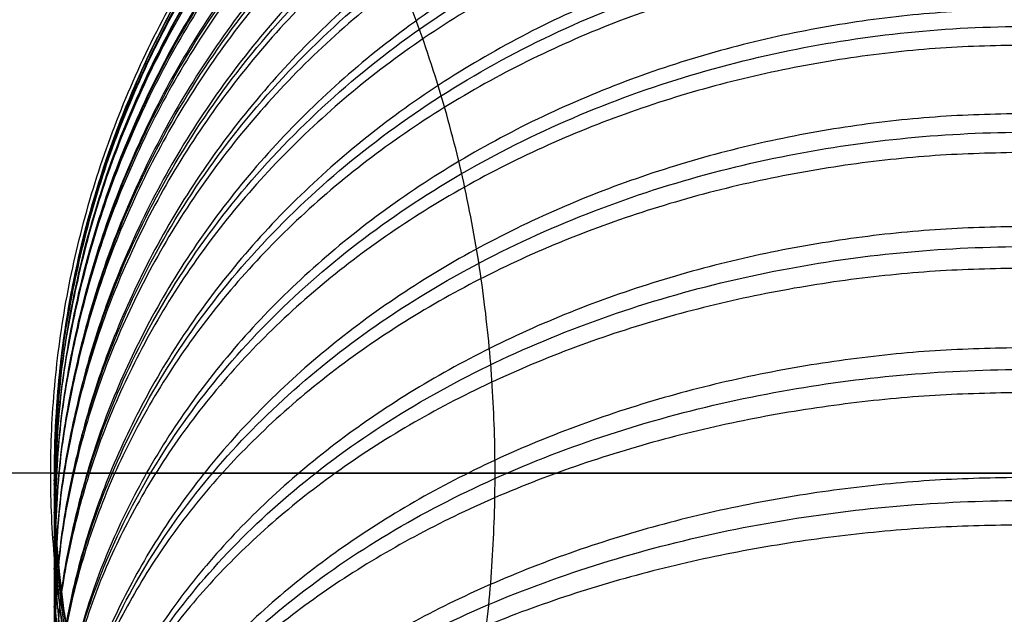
# Model space of a CAD drawing. Header units: millimetres. Extents: x -2489 to -2089, y -61 to 330.
# Tile 230 of 256: x -2100.92 to -2098.9, y 272.59 to 273.81. Entities that reach past the tile are written whole.
import ezdxf

# ---------------------------------------------------------------- set-up
doc = ezdxf.new("R2010")
doc.units = ezdxf.units.MM
doc.layers.get('0').update_dxf_attribs({"true_color": 0x000000})
doc.layers.add('Default', color=7, linetype='Continuous', true_color=0x000000)

msp = doc.modelspace()

# ---------------------------------------------------------------- linework, layer by layer
msp.add_rational_spline([(-2098.84716528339, 272.8830562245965, 236.9170086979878), (-2098.84716528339, 272.8830562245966, 245.4840198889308), (-2107.414176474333, 272.8830562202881, 245.4840198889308), (-2115.981187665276, 272.8830562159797, 245.4840198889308), (-2115.981187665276, 272.8830562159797, 236.9170086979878), (-2115.981182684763, 272.8830649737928, 122.9761590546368), (-2115.98117770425, 272.8830737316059, 9.035309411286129), (-2115.981177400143, 272.881750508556, 8.983237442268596), (-2115.981177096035, 272.8804272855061, 8.931165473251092), (-2115.981177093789, 272.8765107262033, 8.879769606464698), (-2115.981177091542, 272.8725941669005, 8.828373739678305), (-2115.981177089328, 272.8661567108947, 8.777721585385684), (-2115.981177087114, 272.8597192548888, 8.727069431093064), (-2115.981177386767, 272.8507995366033, 8.677223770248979), (-2115.981177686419, 272.8418798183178, 8.627378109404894), (-2115.981177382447, 272.8305599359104, 8.578404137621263), (-2115.981177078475, 272.8192400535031, 8.529430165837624), (-2115.981177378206, 272.8055779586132, 8.481385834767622), (-2115.981177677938, 272.7919158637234, 8.433341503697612), (-2115.981177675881, 272.7759839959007, 8.386296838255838), (-2115.981177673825, 272.760052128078, 8.339252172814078), (-2115.981177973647, 272.7419036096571, 8.293272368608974), (-2115.981178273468, 272.7237550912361, 8.247292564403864), (-2115.981177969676, 272.7034575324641, 8.202435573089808), (-2115.981177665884, 272.6831599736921, 8.15757858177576), (-2115.981177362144, 272.6607761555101, 8.11391925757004), (-2115.981177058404, 272.6383923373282, 8.07025993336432), (-2115.981177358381, 272.613989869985, 8.02784415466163), (-2115.981177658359, 272.5895874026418, 7.985428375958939), (-2115.981177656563, 272.5632338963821, 7.944333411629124), (-2115.981177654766, 272.5368803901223, 7.903238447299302), (-2115.981177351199, 272.5086241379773, 7.863527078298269), (-2115.981177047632, 272.4803678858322, 7.823815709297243), (-2115.981177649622, 272.4502909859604, 7.785545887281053), (-2115.981178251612, 272.4202140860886, 7.74727606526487), (-2115.981177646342, 272.3883648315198, 7.710522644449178), (-2115.981177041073, 272.3565155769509, 7.673769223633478), (-2115.981177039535, 272.3229664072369, 7.638582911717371), (-2115.981177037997, 272.289417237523, 7.603396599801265), (-2115.981177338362, 272.2542357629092, 7.569849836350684), (-2115.981177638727, 272.2190542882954, 7.536303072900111), (-2115.981177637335, 272.1822984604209, 7.504456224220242), (-2115.981177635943, 272.1455426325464, 7.472609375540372), (-2115.981177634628, 272.1072800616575, 7.442527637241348), (-2115.981177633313, 272.0690174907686, 7.412445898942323), (-2115.981177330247, 272.0292964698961, 7.384194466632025), (-2115.98117702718, 271.9895754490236, 7.355943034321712), (-2115.981177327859, 271.9484877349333, 7.329584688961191), (-2115.981177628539, 271.907400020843, 7.30322634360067), (-2115.98117732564, 271.8649890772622, 7.278823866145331), (-2115.981177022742, 271.8225781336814, 7.254421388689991), (-2115.981177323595, 271.7789115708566, 7.232037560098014), (-2115.981177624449, 271.7352450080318, 7.209653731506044), (-2115.981177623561, 271.6903904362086, 7.189358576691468), (-2115.981177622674, 271.6455358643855, 7.169063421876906), (-2115.981177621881, 271.5995560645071, 7.150917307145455), (-2115.981177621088, 271.5535762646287, 7.132771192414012), (-2115.981177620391, 271.5065291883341, 7.116834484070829), (-2115.981177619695, 271.4594821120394, 7.100897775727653), (-2115.981177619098, 271.4114450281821, 7.087238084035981), (-2115.9811776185, 271.3634079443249, 7.073578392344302), (-2115.981177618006, 271.3144339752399, 7.062260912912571), (-2115.981177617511, 271.2654600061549, 7.050943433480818), (-2115.981177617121, 271.215616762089, 7.042026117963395), (-2115.981177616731, 271.1657735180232, 7.033108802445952), (-2115.98117761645, 271.1151141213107, 7.026661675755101), (-2115.981177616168, 271.0644547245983, 7.020214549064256), (-2115.981177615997, 271.0130661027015, 7.016297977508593), (-2115.981177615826, 270.9616774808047, 7.012381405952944), (-2115.981177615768, 270.9096030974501, 7.011062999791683), (-2115.98117761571, 270.8575287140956, 7.009744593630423), (-2115.981182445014, 254.1466789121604, 7.009732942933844), (-2115.981187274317, 237.4358291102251, 7.009721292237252)], [1, 0.707106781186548, 1, 0.707106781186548, 1, 1, 1, 1, 1, 1, 1, 1, 1, 1, 1, 1, 1, 1, 1, 1, 1, 1, 1, 1, 1, 1, 1, 1, 1, 1, 1, 1, 1, 1, 1, 1, 1, 1, 1, 1, 1, 1, 1, 1, 1, 1, 1, 1, 1, 1, 1, 1, 1, 1, 1, 1, 1, 1, 1, 1, 1, 1, 1, 1, 1, 1, 1, 1, 1, 1, 1, 1, 1], degree=2, knots=[-53.8281188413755, -53.8281188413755, -53.8281188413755, -40.3710891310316, -40.3710891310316, -26.9140594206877, -26.9140594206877, -25.9149515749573, -25.9149515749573, -24.9149515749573, -24.9149515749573, -23.9149515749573, -23.9149515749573, -22.9149515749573, -22.9149515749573, -21.9149515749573, -21.9149515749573, -20.9149515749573, -20.9149515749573, -19.9149515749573, -19.9149515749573, -18.9149515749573, -18.9149515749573, -17.9149515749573, -17.9149515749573, -16.9149515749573, -16.9149515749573, -15.9149515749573, -15.9149515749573, -14.9149515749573, -14.9149515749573, -13.9149515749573, -13.9149515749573, -12.9149515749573, -12.9149515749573, -11.9149515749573, -11.9149515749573, -10.9149515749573, -10.9149515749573, -9.91495157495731, -9.91495157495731, -8.91495157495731, -8.91495157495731, -7.91495157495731, -7.91495157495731, -6.91495157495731, -6.91495157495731, -5.91495157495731, -5.91495157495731, -4.91495157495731, -4.91495157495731, -3.91495157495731, -3.91495157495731, -2.91495157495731, -2.91495157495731, -1.91495157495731, -1.91495157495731, -0.914951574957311, -0.914951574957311, 0.0850484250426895, 0.0850484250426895, 1.08504842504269, 1.08504842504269, 2.08504842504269, 2.08504842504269, 3.08504842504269, 3.08504842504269, 4.08504842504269, 4.08504842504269, 5.08504842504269, 5.08504842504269, 6.08504842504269, 6.08504842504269, 7.08504842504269, 7.08504842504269, 7.08504842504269])
at = {"layer": 'Default'}
for p, q in [((-2100.854855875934, 272.8830501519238, 237.2473380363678), (-2096.855809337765, 272.8830501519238, 237.3346695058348)), ((-2096.84716528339, 272.8830562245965, 236.9170086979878), (-2100.84716528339, 272.8830562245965, 236.9170086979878))]:
    msp.add_line(p, q, dxfattribs=at)
for points, weights, knots in [([(-2101.356376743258, 270.8830562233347, 242.974792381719), (-2099.942161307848, 270.8830562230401, 244.3890040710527), (-2099.942161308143, 272.8830562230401, 244.3890040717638), (-2099.942161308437, 274.8830562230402, 244.389004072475), (-2101.356376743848, 274.8830562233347, 242.9747923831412)], [1, 0.707106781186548, 1, 0.707106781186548, 1], [6.28318530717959, 6.28318530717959, 6.28318530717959, 9.42477796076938, 9.42477796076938, 12.5663706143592, 12.5663706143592, 12.5663706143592]), ([(-2099.448649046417, 274.883056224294, 240.0705083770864), (-2101.308230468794, 274.8830562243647, 239.3343123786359), (-2101.308230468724, 272.8830562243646, 239.3343123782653), (-2101.308230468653, 270.8830562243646, 239.3343123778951), (-2099.448649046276, 270.883056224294, 240.0705083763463)], [1, 0.7071067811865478, 1, 0.7071067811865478, 1], [0, 0, 0, 3.14159265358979, 3.14159265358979, 6.28318530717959, 6.28318530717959, 6.28318530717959]), ([(-2098.855332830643, 270.8830501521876, 237.2909712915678), (-2100.854856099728, 270.8830510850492, 237.2473055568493), (-2100.854855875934, 272.8830510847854, 237.2473380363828), (-2100.85485565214, 274.8830510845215, 237.2473705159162), (-2098.855332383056, 274.8830501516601, 237.2910362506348)], [1, 0.7071067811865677, 1, 0.7071067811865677, 1], [0, 0, 0, 3.999999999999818, 3.999999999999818, 7.999999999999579, 7.999999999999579, 7.999999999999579]), ([(-2098.847163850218, 274.8830595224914, 209.2522648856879), (-2100.847163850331, 274.883059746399, 209.2522647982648), (-2100.847164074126, 272.8830597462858, 209.2522645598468), (-2100.847164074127, 272.8830595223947, 209.2522645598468), (-2100.847164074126, 272.8830592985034, 209.2522645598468)], [1.000000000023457, 0.7071067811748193, 1, 0.9999999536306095, 0.9999999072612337], [6.283185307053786, 6.283185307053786, 6.283185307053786, 9.42477796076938, 9.42477796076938, 9.424778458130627, 9.424778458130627, 9.424778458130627]), ([(-2098.847163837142, 274.8745260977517, 208.9531244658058), (-2100.847163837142, 274.8745263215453, 208.9531243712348), (-2100.847164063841, 272.8755453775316, 209.0169615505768), (-2100.847164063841, 272.875545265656, 209.0169615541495), (-2100.847164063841, 272.8755451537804, 209.0169615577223)], [0.999999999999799, 0.7071067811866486, 1, 0.999999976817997, 0.9999999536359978], [6.283185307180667, 6.283185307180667, 6.283185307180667, 9.42477796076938, 9.42477796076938, 9.424778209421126, 9.424778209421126, 9.424778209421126]), ([(-2098.84716528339, 270.8830562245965, 236.9170086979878), (-2100.84716528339, 270.8830562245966, 236.9170086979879), (-2100.84716528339, 272.8830562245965, 236.9170086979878), (-2100.84716528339, 274.8830562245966, 236.9170086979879), (-2098.84716528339, 274.8830562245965, 236.9170086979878)], [1, 0.7071067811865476, 1, 0.7071067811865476, 1], [-6.28318530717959, -6.28318530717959, -6.28318530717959, -3.141592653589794, -3.141592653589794, 0, 0, 0]), ([(-2099.448649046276, 270.883056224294, 240.0705083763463), (-2097.589067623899, 270.8830562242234, 240.8067043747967), (-2097.589067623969, 272.8830562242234, 240.8067043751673), (-2097.58906762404, 274.8830562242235, 240.8067043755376), (-2099.448649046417, 274.883056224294, 240.0705083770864)], [1, 0.7071067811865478, 1, 0.7071067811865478, 1], [6.28318530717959, 6.28318530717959, 6.28318530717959, 9.42477796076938, 9.42477796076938, 12.5663706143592, 12.5663706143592, 12.5663706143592]), ([(-2098.84716383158, 274.8663959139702, 208.8258772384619), (-2100.84716383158, 274.8663961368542, 208.8258771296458), (-2100.84716406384, 272.8755453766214, 209.0169615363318), (-2100.84716406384, 272.8755452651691, 209.0169615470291), (-2100.84716406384, 272.8755451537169, 209.0169615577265)], [0.9999999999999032, 0.7071067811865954, 1, 0.9999999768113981, 0.9999999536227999], [6.283185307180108, 6.283185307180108, 6.283185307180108, 9.42477796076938, 9.42477796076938, 9.424778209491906, 9.424778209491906, 9.424778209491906]), ([(-2098.84716382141, 274.844065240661, 208.5932206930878), (-2100.847163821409, 274.844065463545, 208.5932205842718), (-2100.847164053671, 272.8532147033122, 208.7843049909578), (-2100.847164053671, 272.8532145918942, 208.7843050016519), (-2100.847164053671, 272.8532144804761, 208.7843050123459)], [0.9999999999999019, 0.7071067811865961, 1, 0.9999999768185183, 0.9999999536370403], [6.283185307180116, 6.283185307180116, 6.283185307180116, 9.42477796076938, 9.42477796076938, 9.424778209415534, 9.424778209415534, 9.424778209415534]), ([(-2098.847163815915, 274.827967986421, 208.4675266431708), (-2100.847163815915, 274.8279682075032, 208.4675265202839), (-2100.84716405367, 272.8532147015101, 208.7843049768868), (-2100.84716405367, 272.8532145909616, 208.7843049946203), (-2100.84716405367, 272.8532144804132, 208.7843050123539)], [0.9999999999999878, 0.7071067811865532, 1, 0.9999999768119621, 0.9999999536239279], [6.283185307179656, 6.283185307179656, 6.283185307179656, 9.42477796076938, 9.42477796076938, 9.424778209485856, 9.424778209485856, 9.424778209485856]), ([(-2098.847163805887, 274.7911687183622, 208.2381250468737), (-2100.847163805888, 274.7911689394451, 208.2381249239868), (-2100.847164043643, 272.8164154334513, 208.5549033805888), (-2100.847164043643, 272.8164153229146, 208.5549033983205), (-2100.847164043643, 272.8164152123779, 208.5549034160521)], [1.000000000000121, 0.7071067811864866, 1, 0.9999999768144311, 0.9999999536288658], [6.283185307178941, 6.283185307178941, 6.283185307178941, 9.42477796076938, 9.42477796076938, 9.424778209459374, 9.424778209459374, 9.424778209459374]), ([(-2098.847163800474, 274.767275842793, 208.1142871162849), (-2100.847163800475, 274.7672760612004, 208.1142869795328), (-2100.847164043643, 272.816415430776, 208.5549033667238), (-2100.847164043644, 272.816415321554, 208.5549033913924), (-2100.847164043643, 272.8164152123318, 208.554903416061)], [1.000000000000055, 0.7071067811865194, 1, 0.9999999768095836, 0.9999999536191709], [6.283185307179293, 6.283185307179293, 6.283185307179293, 9.42477796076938, 9.42477796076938, 9.424778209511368, 9.424778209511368, 9.424778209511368]), ([(-2098.847163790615, 274.7163363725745, 207.8887489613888), (-2100.847163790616, 274.7163365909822, 207.8887488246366), (-2100.847164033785, 272.7654759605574, 208.3293652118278), (-2100.847164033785, 272.7654758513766, 208.329365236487), (-2100.847164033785, 272.7654757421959, 208.3293652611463)], [1.000000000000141, 0.7071067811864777, 1, 0.9999999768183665, 0.9999999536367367], [6.283185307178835, 6.283185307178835, 6.283185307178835, 9.42477796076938, 9.42477796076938, 9.424778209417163, 9.424778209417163, 9.424778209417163]), ([(-2098.8471637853, 274.6848265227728, 207.7671442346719), (-2100.847163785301, 274.6848267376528, 207.7671440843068), (-2100.847164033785, 272.7654759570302, 208.3293651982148), (-2100.847164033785, 272.7654758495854, 208.3293652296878), (-2100.847164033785, 272.7654757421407, 208.3293652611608)], [1.000000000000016, 0.7071067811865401, 1, 0.9999999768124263, 0.9999999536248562], [6.283185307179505, 6.283185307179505, 6.283185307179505, 9.42477796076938, 9.42477796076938, 9.424778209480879, 9.424778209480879, 9.424778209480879]), ([(-2098.847163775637, 274.620065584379, 207.5460586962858), (-2100.847163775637, 274.620065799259, 207.5460585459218), (-2100.847164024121, 272.7007150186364, 208.1082796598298), (-2100.847164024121, 272.7007149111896, 208.1082796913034), (-2100.847164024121, 272.7007148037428, 208.108279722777)], [1.000000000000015, 0.7071067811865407, 1, 0.9999999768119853, 0.9999999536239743], [6.28318530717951, 6.28318530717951, 6.28318530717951, 9.42477796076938, 9.42477796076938, 9.424778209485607, 9.424778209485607, 9.424778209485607]), ([(-2098.847163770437, 274.5811300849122, 207.4270761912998), (-2100.847163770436, 274.5811302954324, 207.427076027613), (-2100.847164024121, 272.7007150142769, 208.1082796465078), (-2100.847164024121, 272.7007149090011, 208.1082796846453), (-2100.847164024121, 272.7007148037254, 208.1082797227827)], [0.9999999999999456, 0.7071067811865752, 1, 0.9999999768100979, 0.9999999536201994], [6.283185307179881, 6.283185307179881, 6.283185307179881, 9.42477796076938, 9.42477796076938, 9.424778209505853, 9.424778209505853, 9.424778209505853]), ([(-2098.847163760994, 274.5028760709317, 207.2110614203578), (-2100.847163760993, 274.5028762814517, 207.211061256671), (-2100.847164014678, 272.6224610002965, 207.8922648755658), (-2100.847164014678, 272.6224608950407, 207.8922649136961), (-2100.847164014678, 272.6224607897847, 207.8922649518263)], [0.9999999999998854, 0.7071067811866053, 1, 0.9999999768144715, 0.9999999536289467], [6.283185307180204, 6.283185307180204, 6.283185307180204, 9.42477796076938, 9.42477796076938, 9.42477820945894, 9.42477820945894, 9.42477820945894]), ([(-2098.847163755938, 274.4568513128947, 207.0953890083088), (-2100.847163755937, 274.4568515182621, 207.0953888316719), (-2100.847164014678, 272.6224609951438, 207.8922648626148), (-2100.847164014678, 272.6224608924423, 207.8922649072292), (-2100.847164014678, 272.6224607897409, 207.8922649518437)], [0.9999999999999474, 0.7071067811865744, 1, 0.9999999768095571, 0.9999999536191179], [6.283185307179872, 6.283185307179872, 6.283185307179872, 9.42477796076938, 9.42477796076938, 9.424778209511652, 9.424778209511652, 9.424778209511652]), ([(-2098.847163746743, 274.3654712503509, 206.8850341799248), (-2100.847163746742, 274.3654714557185, 206.8850340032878), (-2100.847164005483, 272.5310809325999, 207.6819100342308), (-2100.847164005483, 272.5310808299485, 207.6819100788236), (-2100.847164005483, 272.531080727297, 207.6819101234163)], [1.000000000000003, 0.7071067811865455, 1, 0.9999999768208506, 0.9999999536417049], [6.283185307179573, 6.283185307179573, 6.283185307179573, 9.42477796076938, 9.42477796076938, 9.424778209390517, 9.424778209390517, 9.424778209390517]), ([(-2098.847163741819, 274.3123182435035, 206.7724087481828), (-2100.847163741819, 274.3123184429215, 206.7724085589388), (-2100.847164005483, 272.5310809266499, 207.6819100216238), (-2100.847164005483, 272.5310808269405, 207.6819100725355), (-2100.847164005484, 272.5310807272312, 207.6819101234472)], [1.000000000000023, 0.7071067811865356, 1, 0.9999999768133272, 0.9999999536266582], [6.283185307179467, 6.283185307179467, 6.283185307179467, 9.42477796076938, 9.42477796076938, 9.424778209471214, 9.424778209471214, 9.424778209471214]), ([(-2098.847163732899, 274.2081115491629, 206.5683223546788), (-2100.847163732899, 274.2081117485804, 206.568322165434), (-2100.847163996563, 272.4268742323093, 207.4778236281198), (-2100.847163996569, 272.4268364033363, 207.4778429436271), (-2100.847163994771, 272.4267985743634, 207.4778622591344)], [0.9999999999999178, 0.7071067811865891, 1, 0.999991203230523, 0.9999824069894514], [6.28318530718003, 6.28318530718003, 6.28318530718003, 9.42477796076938, 9.42477796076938, 9.424872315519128, 9.424872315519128, 9.424872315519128]), ([(-2098.847163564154, 274.1481059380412, 206.4593147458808), (-2100.847163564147, 274.1481035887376, 206.4593099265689), (-2100.847163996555, 272.4268716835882, 207.4778189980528), (-2100.847163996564, 272.4268351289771, 207.4778406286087), (-2100.847163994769, 272.4267985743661, 207.4778622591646)], [0.9999999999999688, 0.7071067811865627, 1, 0.9999912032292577, 0.9999824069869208], [6.283185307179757, 6.283185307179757, 6.283185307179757, 9.42477796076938, 9.42477796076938, 9.4248723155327, 9.4248723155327, 9.4248723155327]), ([(-2098.847163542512, 273.8358610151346, 205.9672636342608), (-2100.847163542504, 273.8358642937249, 205.9672676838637), (-2100.847163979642, 272.1813362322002, 207.0908943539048), (-2100.847163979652, 272.1813011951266, 207.0909181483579), (-2100.847163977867, 272.181266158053, 207.0909419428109)], [1.000000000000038, 0.7071067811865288, 1, 0.9999912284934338, 0.9999824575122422], [6.283185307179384, 6.283185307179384, 6.283185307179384, 9.42477796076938, 9.42477796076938, 9.424872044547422, 9.424872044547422, 9.424872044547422]), ([(-2098.84716370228, 273.7626282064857, 205.8663474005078), (-2100.84716370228, 273.7626283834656, 205.866347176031), (-2100.847163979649, 272.1813331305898, 207.0908900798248), (-2100.847163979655, 272.1812996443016, 207.0909160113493), (-2100.847163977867, 272.1812661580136, 207.0909419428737)], [0.9999999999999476, 0.7071067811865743, 1, 0.9999912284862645, 0.9999824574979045], [6.283185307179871, 6.283185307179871, 6.283185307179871, 9.42477796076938, 9.42477796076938, 9.42487204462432, 9.42487204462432, 9.42487204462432]), ([(-2098.84716369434, 273.6219602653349, 205.6846979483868), (-2100.84716369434, 273.621960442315, 205.6846977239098), (-2100.847163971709, 272.0406651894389, 206.9092406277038), (-2100.847163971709, 272.040665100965, 206.9092406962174), (-2100.84716397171, 272.040665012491, 206.9092407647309)], [1.000000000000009, 0.7071067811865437, 1, 0.9999999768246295, 0.9999999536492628], [6.283185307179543, 6.283185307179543, 6.283185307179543, 9.42477796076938, 9.42477796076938, 9.424778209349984, 9.424778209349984, 9.424778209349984]), ([(-2098.847163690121, 273.542260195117, 205.5881761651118), (-2100.847163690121, 273.5422603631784, 205.5881759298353), (-2100.847163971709, 272.0406651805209, 206.9092406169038), (-2100.847163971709, 272.040665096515, 206.9092406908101), (-2100.847163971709, 272.0406650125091, 206.9092407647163)], [0.9999999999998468, 0.7071067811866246, 1, 0.9999999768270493, 0.9999999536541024], [6.283185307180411, 6.283185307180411, 6.283185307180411, 9.42477796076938, 9.42477796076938, 9.42477820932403, 9.42477820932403, 9.42477820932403]), ([(-2098.847164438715, 273.1411209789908, 205.1600807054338), (-2100.847164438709, 273.1411247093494, 205.16008427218), (-2100.847164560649, 271.7251993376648, 206.5725839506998), (-2100.847164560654, 271.7251409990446, 206.5726421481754), (-2100.847164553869, 271.7250826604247, 206.5727003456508)], [0.9999999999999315, 0.7071067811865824, 1, 0.9999829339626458, 0.9999658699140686], [6.283185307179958, 6.283185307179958, 6.283185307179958, 9.42477796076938, 9.42477796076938, 9.424961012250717, 9.424961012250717, 9.424961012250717]), ([(-2098.847164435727, 273.049060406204, 205.0734533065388), (-2100.84716443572, 273.0490565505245, 205.0734497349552), (-2100.847164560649, 271.725191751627, 206.5725768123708), (-2100.847164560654, 271.7251372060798, 206.5726385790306), (-2100.847164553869, 271.7250826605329, 206.5727003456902)], [0.9999999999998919, 0.7071067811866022, 1, 0.9999829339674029, 0.9999658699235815], [6.283185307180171, 6.283185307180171, 6.283185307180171, 9.42477796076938, 9.42477796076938, 9.424961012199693, 9.424961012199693, 9.424961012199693])]:
    msp.add_rational_spline(points, weights, degree=2, knots=knots, dxfattribs=at)
for points, knots in [([(-2100.847165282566, 272.8830566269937, 236.8951735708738), (-2100.847219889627, 273.0484202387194, 236.8951756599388), (-2100.815707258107, 273.3004983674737, 236.8955238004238), (-2100.710375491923, 273.6258254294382, 236.8966790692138), (-2100.595353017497, 273.8670189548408, 236.8979387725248), (-2100.446245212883, 274.0946536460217, 236.8995703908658), (-2100.265835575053, 274.3017295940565, 236.9015434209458), (-2100.05875936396, 274.48213867, 236.9038071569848), (-2099.83112477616, 274.6312457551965, 236.9062948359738), (-2099.589931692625, 274.7462675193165, 236.9089299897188), (-2099.264604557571, 274.8515988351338, 236.9124835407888), (-2099.012528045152, 274.8831108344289, 236.9152361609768), (-2098.847165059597, 274.8830562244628, 236.9170415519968)], [-3.150766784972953, -3.150766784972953, -3.150766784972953, -3.150766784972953, -2.6531914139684, -2.392209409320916, -2.124105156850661, -1.851035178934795, -1.575412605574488, -1.299787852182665, -1.026711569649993, -0.7585975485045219, -0.4976032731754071, 0, 0, 0, 0]), ([(-2100.847164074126, 272.8830597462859, 209.2522645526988), (-2100.847218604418, 273.048422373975, 209.2496248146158), (-2100.815706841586, 273.3004979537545, 209.2456008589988), (-2100.710375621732, 273.625825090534, 209.2404075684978), (-2100.595354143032, 273.8670178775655, 209.2365573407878), (-2100.446247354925, 274.0946523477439, 209.2329235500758), (-2100.265838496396, 274.3017286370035, 209.2296179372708), (-2100.058762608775, 274.4821385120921, 209.2267380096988), (-2099.831127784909, 274.6312466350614, 209.2243577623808), (-2099.589933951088, 274.7462694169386, 209.2225216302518), (-2099.264606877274, 274.8516013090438, 209.2208402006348), (-2099.012527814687, 274.8831141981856, 209.2203371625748), (-2098.847163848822, 274.8830595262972, 209.2203380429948)], [-3.150873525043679, -3.150873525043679, -3.150873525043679, -3.150873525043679, -2.653237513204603, -2.392227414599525, -2.124098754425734, -1.851009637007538, -1.57537430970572, -1.299743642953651, -1.026668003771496, -0.7585602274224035, -0.4975763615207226, 0, 0, 0, 0]), ([(-2100.847164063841, 272.8755453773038, 209.0169615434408), (-2100.847218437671, 273.0406534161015, 209.0064123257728), (-2100.815708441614, 273.2923387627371, 208.9903314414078), (-2100.710378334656, 273.6171690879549, 208.9695771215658), (-2100.595358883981, 273.8579919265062, 208.9541902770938), (-2100.446254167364, 274.0852782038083, 208.9396683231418), (-2100.265846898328, 274.2920388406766, 208.9264578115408), (-2100.058771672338, 274.4721747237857, 208.9149484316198), (-2099.831136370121, 274.6210571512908, 208.9054359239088), (-2099.589941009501, 274.7359062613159, 208.8980979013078), (-2099.264614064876, 274.8410783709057, 208.8913781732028), (-2099.012529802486, 274.8725448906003, 208.8893676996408), (-2098.847163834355, 274.8724901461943, 208.8893712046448)], [-3.151473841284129, -3.151473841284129, -3.151473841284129, -3.151473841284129, -2.653653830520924, -2.392554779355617, -2.12434380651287, -1.85118250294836, -1.575487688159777, -1.299811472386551, -1.026703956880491, -0.7585763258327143, -0.4975819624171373, 0, 0, 0, 0]), ([(-2100.847164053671, 272.8532147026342, 208.7843049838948), (-2100.847218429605, 273.017318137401, 208.7632887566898), (-2100.815708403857, 273.2674721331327, 208.7312522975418), (-2100.710378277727, 273.5903259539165, 208.6899053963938), (-2100.595358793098, 273.8296834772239, 208.6592516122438), (-2100.446254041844, 274.0555867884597, 208.6303208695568), (-2100.265846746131, 274.2610893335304, 208.6040027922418), (-2100.058771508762, 274.4401291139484, 208.5810737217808), (-2099.831136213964, 274.58810559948, 208.5621228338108), (-2099.589940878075, 274.7022558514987, 208.5475039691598), (-2099.264613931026, 274.8067879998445, 208.5341168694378), (-2099.01252975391, 274.8380630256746, 208.5301115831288), (-2098.847163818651, 274.8380086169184, 208.5301185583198)], [-3.151463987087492, -3.151463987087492, -3.151463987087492, -3.151463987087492, -2.653646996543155, -2.392549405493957, -2.124339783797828, -1.851179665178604, -1.575485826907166, -1.299810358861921, -1.026703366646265, -0.7585760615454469, -0.4975818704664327, 0, 0, 0, 0]), ([(-2100.847164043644, 272.8164154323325, 208.5549033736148), (-2100.847218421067, 272.9788624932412, 208.5235613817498), (-2100.815708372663, 273.2264915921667, 208.4757846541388), (-2100.710378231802, 273.546086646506, 208.4141230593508), (-2100.595358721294, 273.7830282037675, 208.3684083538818), (-2100.446253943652, 274.0066513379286, 208.3252632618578), (-2100.265846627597, 274.2100796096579, 208.2860145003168), (-2100.058771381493, 274.3873122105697, 208.2518198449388), (-2099.831136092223, 274.5337950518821, 208.2235579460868), (-2099.589940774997, 274.6467930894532, 208.2017564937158), (-2099.264613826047, 274.7502701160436, 208.1817919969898), (-2099.012529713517, 274.7812294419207, 208.1758188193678), (-2098.847163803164, 274.7811755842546, 208.1758292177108)], [-3.151456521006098, -3.151456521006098, -3.151456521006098, -3.151456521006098, -2.65364181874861, -2.392545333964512, -2.124336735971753, -1.851177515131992, -1.575484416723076, -1.299809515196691, -1.026702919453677, -0.7585758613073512, -0.4975818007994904, 0, 0, 0, 0]), ([(-2100.847164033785, 272.7654759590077, 208.3293652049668), (-2100.847218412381, 272.925629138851, 208.2878667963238), (-2100.815708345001, 273.1697615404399, 208.2246079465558), (-2100.710378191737, 273.48484361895, 208.1429648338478), (-2100.595358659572, 273.7184393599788, 208.0824362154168), (-2100.446253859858, 273.9389047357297, 208.0253098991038), (-2100.265846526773, 274.1394604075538, 207.9733425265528), (-2100.058771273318, 274.3141903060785, 207.9280670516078), (-2099.831135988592, 274.4586046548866, 207.8906468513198), (-2099.589940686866, 274.5700070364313, 207.8617806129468), (-2099.264613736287, 274.6720228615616, 207.8353465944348), (-2099.012529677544, 274.7025449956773, 207.8274378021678), (-2098.847163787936, 274.7024919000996, 207.8274515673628)], [-3.151450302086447, -3.151450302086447, -3.151450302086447, -3.151450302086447, -2.653637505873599, -2.3925419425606, -2.124334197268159, -1.851175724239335, -1.575483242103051, -1.299808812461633, -1.026702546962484, -0.7585756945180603, -0.4975817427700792, 0, 0, 0, 0]), ([(-2100.847164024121, 272.7007150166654, 208.1082796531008), (-2100.847218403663, 272.857952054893, 208.0568258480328), (-2100.815708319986, 273.0976392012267, 207.9783913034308), (-2100.71037815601, 273.4069840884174, 207.8771621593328), (-2100.595358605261, 273.6363264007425, 207.8021128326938), (-2100.446253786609, 273.8527774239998, 207.7312820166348), (-2100.265846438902, 274.0496812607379, 207.6668477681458), (-2100.058771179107, 274.221229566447, 207.6107107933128), (-2099.831135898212, 274.3630143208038, 207.5643135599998), (-2099.589940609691, 274.4723882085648, 207.5285223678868), (-2099.264613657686, 274.5725464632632, 207.4957468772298), (-2099.012529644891, 274.6025128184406, 207.4859407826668), (-2098.84716377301, 274.6024606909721, 207.4859578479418)], [-3.151444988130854, -3.151444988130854, -3.151444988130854, -3.151444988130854, -2.653633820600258, -2.392539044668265, -2.124332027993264, -1.851174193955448, -1.575482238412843, -1.299808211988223, -1.026702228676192, -0.7585755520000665, -0.4975816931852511, 0, 0, 0, 0]), ([(-2100.847164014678, 272.6224609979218, 207.8922648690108), (-2100.847218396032, 272.7761806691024, 207.8311015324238), (-2100.815708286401, 273.0105060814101, 207.7378660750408), (-2100.710378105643, 273.3129309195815, 207.6175346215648), (-2100.595358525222, 273.537142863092, 207.5283232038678), (-2100.446253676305, 273.7487518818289, 207.4441263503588), (-2100.265846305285, 273.9412509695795, 207.3675331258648), (-2100.058771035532, 274.1089617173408, 207.3008029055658), (-2099.831135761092, 274.2475747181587, 207.2456503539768), (-2099.589940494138, 274.3545018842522, 207.2031052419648), (-2099.264613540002, 274.4524195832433, 207.1641448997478), (-2099.012529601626, 274.4817155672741, 207.1524883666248), (-2098.847163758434, 274.4816646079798, 207.1525086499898)], [-3.151436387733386, -3.151436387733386, -3.151436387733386, -3.151436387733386, -2.653627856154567, -2.392534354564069, -2.124328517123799, -1.851171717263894, -1.575480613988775, -1.299807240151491, -1.02670171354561, -0.7585753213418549, -0.4975816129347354, 0, 0, 0, 0]), ([(-2100.847164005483, 272.5310809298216, 207.6819100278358), (-2100.847218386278, 272.6806967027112, 207.6112996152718), (-2100.815708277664, 272.9087662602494, 207.5036633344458), (-2100.710378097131, 273.2031171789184, 207.3647459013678), (-2100.595358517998, 273.4213432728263, 207.2617551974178), (-2100.446253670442, 273.6273029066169, 207.1645535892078), (-2100.265846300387, 273.8146627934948, 207.0761300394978), (-2100.058771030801, 273.9778961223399, 206.9990928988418), (-2099.831135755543, 274.112808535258, 206.9354216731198), (-2099.58994048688, 274.2168810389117, 206.8863051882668), (-2099.264613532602, 274.31218460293, 206.8413271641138), (-2099.012529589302, 274.3406984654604, 206.8278702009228), (-2098.847163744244, 274.3406488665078, 206.8278936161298)], [-3.1514369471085, -3.1514369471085, -3.1514369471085, -3.1514369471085, -2.65362824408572, -2.392534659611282, -2.124328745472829, -1.851171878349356, -1.575480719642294, -1.299807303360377, -1.026701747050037, -0.7585753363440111, -0.4975816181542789, 0, 0, 0, 0]), ([(-2100.847163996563, 272.4268730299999, 207.4778212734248), (-2100.847218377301, 272.5718060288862, 207.3980397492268), (-2100.815708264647, 272.7927373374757, 207.2764233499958), (-2100.710378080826, 273.0778755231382, 207.1194629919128), (-2100.59535849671, 273.289271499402, 207.0030956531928), (-2100.446253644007, 273.4887849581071, 206.8932693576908), (-2100.265846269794, 273.6702808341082, 206.7933612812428), (-2100.05877099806, 273.8284052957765, 206.7063185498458), (-2099.831135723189, 273.9590952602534, 206.6343777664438), (-2099.589940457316, 274.0599105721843, 206.5788821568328), (-2099.264613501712, 274.15223145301, 206.5280626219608), (-2099.012529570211, 274.1798530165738, 206.5128581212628), (-2098.847163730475, 274.1798050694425, 206.5128847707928)], [-3.151435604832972, -3.151435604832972, -3.151435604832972, -3.151435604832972, -2.653627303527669, -2.392533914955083, -2.124328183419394, -1.851171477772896, -1.575480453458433, -1.299807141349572, -1.026701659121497, -0.758575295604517, -0.4975816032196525, 0, 0, 0, 0]), ([(-2100.847163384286, 272.3101790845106, 207.2806140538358), (-2100.847217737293, 272.4498689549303, 207.1919718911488), (-2100.815707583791, 272.6628077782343, 207.0568485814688), (-2100.710377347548, 272.9376306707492, 206.8824558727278), (-2100.595357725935, 273.1413790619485, 206.7531644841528), (-2100.446252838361, 273.3336747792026, 206.6311405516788), (-2100.265845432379, 273.5086047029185, 206.5201363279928), (-2100.058770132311, 273.6610086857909, 206.4234262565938), (-2099.831134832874, 273.7869706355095, 206.3434953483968), (-2099.589939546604, 273.8841386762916, 206.2818360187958), (-2099.264612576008, 273.9731195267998, 206.2253719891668), (-2099.012528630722, 273.9997416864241, 206.2084785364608), (-2098.847162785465, 273.9996953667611, 206.2085079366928)], [-3.151436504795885, -3.151436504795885, -3.151436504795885, -3.151436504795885, -2.653627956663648, -2.392534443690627, -2.124328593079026, -1.851171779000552, -1.575480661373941, -1.299807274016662, -1.026701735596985, -0.7585753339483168, -0.4975816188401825, 0, 0, 0, 0]), ([(-2100.84716397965, 272.1813347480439, 207.0908921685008), (-2100.847218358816, 272.3152343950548, 206.9937239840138), (-2100.815708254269, 272.5193467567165, 206.8456038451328), (-2100.710378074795, 272.7827780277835, 206.6544370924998), (-2100.595358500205, 272.9780808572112, 206.5127097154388), (-2100.446253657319, 273.1624057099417, 206.3789487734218), (-2100.265846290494, 273.3300845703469, 206.2572674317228), (-2100.058771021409, 273.4761711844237, 206.1512550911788), (-2099.831135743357, 273.5969117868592, 206.0636357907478), (-2099.589940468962, 273.6900519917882, 205.9960455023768), (-2099.264613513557, 273.7753443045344, 205.9341501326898), (-2099.012529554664, 273.8008627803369, 205.9156315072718), (-2098.847163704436, 273.800818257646, 205.9156635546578)], [-3.151438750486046, -3.151438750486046, -3.151438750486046, -3.151438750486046, -2.653629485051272, -2.392535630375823, -2.12432946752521, -1.851172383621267, -1.575481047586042, -1.29980749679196, -1.026701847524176, -0.7585753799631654, -0.4975816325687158, 0, 0, 0, 0]), ([(-2100.847163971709, 272.0406651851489, 206.9092406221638), (-2100.847218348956, 272.1682373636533, 206.8039015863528), (-2100.815708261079, 272.3627043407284, 206.6433261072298), (-2100.710378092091, 272.6136871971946, 206.4360842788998), (-2100.595358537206, 272.7997610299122, 206.2824391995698), (-2100.446253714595, 272.9753756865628, 206.1374304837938), (-2100.26584636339, 273.1351309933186, 206.0055171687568), (-2100.058771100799, 273.2743144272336, 205.8905904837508), (-2099.831135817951, 273.3893495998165, 205.7956035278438), (-2099.58994052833, 273.4780886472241, 205.7223298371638), (-2099.264613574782, 273.5593507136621, 205.6552300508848), (-2099.012529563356, 273.5836635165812, 205.6351544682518), (-2098.847163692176, 273.5836212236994, 205.6351893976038)], [-3.151444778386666, -3.151444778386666, -3.151444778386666, -3.151444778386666, -2.653633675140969, -2.392538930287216, -2.12433194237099, -1.851174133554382, -1.575482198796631, -1.299808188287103, -1.026702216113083, -0.7585755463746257, -0.4975816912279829, 0, 0, 0, 0]), ([(-2100.847163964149, 271.888495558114, 206.7362762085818), (-2100.84721834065, 272.0092248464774, 206.6231591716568), (-2100.815708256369, 272.1932607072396, 206.4507271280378), (-2100.710378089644, 272.4307809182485, 206.2281829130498), (-2100.595358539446, 272.6068737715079, 206.0631929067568), (-2100.446253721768, 272.7730684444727, 205.9074769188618), (-2100.265846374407, 272.9242544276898, 205.7658232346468), (-2100.058771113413, 273.0559719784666, 205.6424104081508), (-2099.831135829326, 273.1648365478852, 205.5404095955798), (-2099.589940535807, 273.248815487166, 205.4617252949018), (-2099.264613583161, 273.3257184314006, 205.3896706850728), (-2099.012529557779, 273.3487268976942, 205.3681125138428), (-2098.847163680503, 273.3486867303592, 205.3681498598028)], [-3.151446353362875, -3.151446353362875, -3.151446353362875, -3.151446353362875, -2.653634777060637, -2.392539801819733, -2.12433259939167, -1.851174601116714, -1.575482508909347, -1.299808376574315, -1.026702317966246, -0.7585755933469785, -0.4975817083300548, 0, 0, 0, 0]), ([(-2100.847164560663, 271.7251956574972, 206.5725802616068), (-2100.847218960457, 271.8385722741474, 206.4520927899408), (-2100.815708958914, 272.0113999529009, 206.2684255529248), (-2100.710378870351, 272.2344548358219, 206.0313809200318), (-2100.595359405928, 272.3998233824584, 205.8556406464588), (-2100.446254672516, 272.5558966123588, 205.6897786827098), (-2100.265847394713, 272.6978752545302, 205.5388953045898), (-2100.058772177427, 272.821571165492, 205.4074413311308), (-2099.831136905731, 272.9238059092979, 205.2987945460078), (-2099.589941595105, 273.0026706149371, 205.2149835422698), (-2099.264614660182, 273.0748903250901, 205.1382343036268), (-2099.012530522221, 273.0964977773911, 205.1152716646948), (-2098.847164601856, 273.0964601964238, 205.1153116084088)], [-3.151460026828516, -3.151460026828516, -3.151460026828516, -3.151460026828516, -2.653644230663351, -2.392547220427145, -2.124338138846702, -1.851178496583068, -1.575485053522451, -1.299809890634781, -1.0267031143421, -0.7585759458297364, -0.4975818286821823, 0, 0, 0, 0]), ([(-2100.847156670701, -2.717796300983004, 39.88163200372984), (-2100.847159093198, 88.57821303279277, 95.30189996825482), (-2100.847161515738, 179.8758771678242, 150.7231724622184), (-2100.847163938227, 271.1716126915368, 206.1432742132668), (-2100.847163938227, 271.1716134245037, 206.1432746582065), (-2100.847163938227, 271.1716141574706, 206.1432751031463), (-2100.847163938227, 271.1716148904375, 206.143275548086)], [57.91533932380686, 57.91533932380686, 57.91533932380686, 57.91533932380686, 378.318744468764, 378.318744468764, 378.318744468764, 378.3187470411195, 378.3187470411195, 378.3187470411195, 378.3187470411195]), ([(-2096.84716528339, 272.8830562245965, 236.9170086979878), (-2096.846350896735, 272.8830562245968, 238.2447783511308), (-2097.374892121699, 272.8830562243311, 241.0108932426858), (-2099.731326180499, 272.8830562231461, 244.5997364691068), (-2103.320271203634, 272.8830562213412, 246.9566692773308), (-2107.414178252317, 272.8830562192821, 247.7371271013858), (-2111.508074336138, 272.8830562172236, 246.9566674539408), (-2115.096997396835, 272.8830562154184, 244.5997665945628), (-2117.4534632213, 272.8830562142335, 241.0108971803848), (-2117.982000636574, 272.8830562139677, 238.2447864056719), (-2117.981187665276, 272.883056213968, 236.9170086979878)], [0, 0, 0, 0, 3.2294074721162, 6.72850423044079, 10.2276009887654, 13.4570084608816, 16.6864159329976, 20.1855126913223, 23.6846094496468, 26.914016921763, 26.914016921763, 26.914016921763, 26.914016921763]), ([(-2100.84716528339, 272.8830562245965, 236.9170086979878), (-2100.846659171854, 272.8830562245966, 237.7421690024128), (-2101.175128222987, 272.8830562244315, 239.4612082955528), (-2102.639565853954, 272.8830562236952, 241.6915431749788), (-2104.869963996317, 272.8830562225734, 243.1562907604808), (-2107.414177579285, 272.8830562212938, 243.6413167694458), (-2109.958384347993, 272.8830562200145, 243.1562896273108), (-2112.188768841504, 272.8830562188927, 241.6915618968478), (-2113.653226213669, 272.8830562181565, 239.4612107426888), (-2113.98169289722, 272.883056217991, 237.7421740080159), (-2113.981187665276, 272.8830562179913, 236.9170086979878)], [0, 0, 0, 0, 3.2294074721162, 6.72850423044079, 10.2276009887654, 13.4570084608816, 16.6864159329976, 20.1855126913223, 23.6846094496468, 26.914016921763, 26.914016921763, 26.914016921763, 26.914016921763]), ([(-2098.847165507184, 270.8830562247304, 236.9169765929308), (-2099.012528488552, 270.8830016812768, 236.9151712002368), (-2099.264604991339, 270.9145137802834, 236.9124196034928), (-2099.589932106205, 271.0198452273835, 236.9088694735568), (-2099.831125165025, 271.1348670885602, 236.9062380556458), (-2100.058759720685, 271.2839742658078, 236.9037552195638), (-2100.26583589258, 271.4643834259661, 236.9014973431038), (-2100.446245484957, 271.671459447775, 236.8995310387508), (-2100.59535323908, 271.8990942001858, 236.8979068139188), (-2100.71037565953, 272.1402877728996, 236.8966549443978), (-2100.81570735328, 272.4656148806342, 236.8955102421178), (-2100.847219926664, 272.7176930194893, 236.8951702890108), (-2100.847165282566, 272.8830566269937, 236.8951735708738)], [-3.15076661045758, -3.15076661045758, -3.15076661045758, -3.15076661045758, -2.653163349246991, -2.392169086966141, -2.12405508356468, -1.850978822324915, -1.575354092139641, -1.299731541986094, -1.026661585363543, -0.7585573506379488, -0.4975753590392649, 0, 0, 0, 0]), ([(-2098.84716429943, 270.8830595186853, 209.2841912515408), (-2099.012528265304, 270.8830048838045, 209.2841921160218), (-2099.264607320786, 270.9145178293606, 209.2836890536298), (-2099.589934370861, 271.0198497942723, 209.2820075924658), (-2099.831128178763, 271.1348726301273, 209.2801714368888), (-2100.058762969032, 271.2839808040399, 209.2777911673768), (-2100.265838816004, 271.4643907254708, 209.2749112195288), (-2100.446247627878, 271.6714670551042, 209.2716055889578), (-2100.5953543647, 271.8991015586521, 209.2679717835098), (-2100.710375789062, 272.1402943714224, 209.2641215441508), (-2100.815706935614, 272.4656215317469, 209.2589282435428), (-2100.847218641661, 272.7176971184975, 209.2549042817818), (-2100.847164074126, 272.8830597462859, 209.2522645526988)], [0, 0, 0, 0, 0.4975763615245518, 0.7585602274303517, 1.026668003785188, 1.299743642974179, 1.575374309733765, 1.85100963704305, 2.124098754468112, 2.392227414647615, 2.653237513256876, 3.150873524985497, 3.150873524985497, 3.150873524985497, 3.150873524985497]), ([(-2098.847164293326, 270.87860016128, 209.1445520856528), (-2099.012530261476, 270.8785454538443, 209.1445555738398), (-2099.264614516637, 270.910012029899, 209.1425450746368), (-2099.589941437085, 271.0151842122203, 209.1358253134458), (-2099.831136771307, 271.1300333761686, 209.1284872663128), (-2100.058772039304, 271.2789158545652, 209.1189747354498), (-2100.265847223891, 271.4590517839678, 209.1074653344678), (-2100.446254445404, 271.6658124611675, 209.0942548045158), (-2100.595359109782, 271.8930987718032, 209.0797328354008), (-2100.710378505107, 272.1339216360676, 209.0643459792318), (-2100.815708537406, 272.4587519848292, 209.0435916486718), (-2100.847218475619, 272.7104373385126, 209.0275107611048), (-2100.847164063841, 272.8755453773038, 209.0169615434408)], [0, 0, 0, 0, 0.4975819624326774, 0.7585763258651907, 1.026703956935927, 1.299811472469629, 1.575487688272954, 1.851182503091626, 2.124343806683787, 2.392554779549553, 2.653653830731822, 3.151473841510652, 3.151473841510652, 3.151473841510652, 3.151473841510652]), ([(-2098.84716428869, 270.8684203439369, 209.0384916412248), (-2099.012530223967, 270.8683659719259, 209.0384985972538), (-2099.264614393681, 270.8996410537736, 209.0344932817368), (-2099.58994131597, 271.0041732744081, 209.0211061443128), (-2099.831136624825, 271.118323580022, 209.0064872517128), (-2100.058771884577, 271.2663001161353, 208.9875363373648), (-2100.265847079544, 271.4453399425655, 208.9646072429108), (-2100.446254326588, 271.6508425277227, 208.9382891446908), (-2100.595359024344, 271.8767458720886, 208.9093583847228), (-2100.710378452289, 272.1161034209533, 208.8787045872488), (-2100.815708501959, 272.4389572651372, 208.8373576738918), (-2100.847218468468, 272.6891112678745, 208.8053212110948), (-2100.847164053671, 272.8532147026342, 208.7843049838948)], [0, 0, 0, 0, 0.4975818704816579, 0.7585760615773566, 1.026703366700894, 1.299810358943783, 1.575485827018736, 1.851179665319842, 2.124339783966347, 2.392549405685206, 2.653646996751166, 3.151463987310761, 3.151463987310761, 3.151463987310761, 3.151463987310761]), ([(-2098.847164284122, 270.8516548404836, 208.9339777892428), (-2099.012530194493, 270.851601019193, 208.9339881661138), (-2099.264614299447, 270.8825604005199, 208.9280149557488), (-2099.589941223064, 270.9860374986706, 208.9080504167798), (-2099.831136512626, 271.0990355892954, 208.8862489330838), (-2100.058771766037, 271.2455184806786, 208.8579870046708), (-2100.265846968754, 271.4227511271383, 208.8237923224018), (-2100.446254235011, 271.6261794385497, 208.7845435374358), (-2100.595358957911, 271.8498026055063, 208.7413984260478), (-2100.710378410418, 272.0867441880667, 208.6956837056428), (-2100.815708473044, 272.4063392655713, 208.6340220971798), (-2100.847218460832, 272.6539683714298, 208.5862453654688), (-2100.847164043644, 272.8164154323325, 208.5549033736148)], [0, 0, 0, 0, 0.4975818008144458, 0.7585758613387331, 1.026702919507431, 1.299809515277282, 1.575484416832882, 1.851177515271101, 2.12433673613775, 2.392545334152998, 2.653641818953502, 3.151456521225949, 3.151456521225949, 3.151456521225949, 3.151456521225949]), ([(-2100.847163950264, 271.5510374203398, 206.4187827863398), (-2100.847218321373, 271.6565648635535, 206.2913638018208), (-2100.815708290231, 271.8174275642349, 206.0971304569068), (-2100.710378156, 272.0250403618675, 205.8464490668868), (-2100.595358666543, 272.1789605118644, 205.6605988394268), (-2100.446253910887, 272.3242289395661, 205.4851952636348), (-2100.265846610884, 272.4563786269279, 205.3256320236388), (-2100.058771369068, 272.5715113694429, 205.1866159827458), (-2099.831136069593, 272.6666687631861, 205.0717192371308), (-2099.589940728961, 272.7400740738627, 204.9830870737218), (-2099.26461377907, 272.8072945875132, 204.9019230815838), (-2099.012529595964, 272.8274066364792, 204.8776398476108), (-2098.84716365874, 272.8273719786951, 204.8776823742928)], [-3.151464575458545, -3.151464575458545, -3.151464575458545, -3.151464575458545, -2.65364740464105, -2.392549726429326, -2.124340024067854, -1.851179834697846, -1.575485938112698, -1.299810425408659, -1.026703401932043, -0.7585760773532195, -0.4975818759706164, 0, 0, 0, 0]), ([(-2098.847164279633, 270.8284595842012, 208.8312791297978), (-2099.012530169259, 270.8284065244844, 208.8312928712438), (-2099.264614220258, 270.8589287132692, 208.8233840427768), (-2099.589941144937, 270.9609446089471, 208.7969499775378), (-2099.831136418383, 271.0723470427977, 208.7680837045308), (-2100.058771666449, 271.2167614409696, 208.7306634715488), (-2100.265846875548, 271.3914913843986, 208.6853879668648), (-2100.446254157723, 271.5920470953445, 208.6334205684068), (-2100.595358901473, 271.8125125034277, 208.5762942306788), (-2100.71037837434, 272.0461082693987, 208.5157655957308), (-2100.815708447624, 272.3611903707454, 208.4341224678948), (-2100.847218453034, 272.6053227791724, 208.3708636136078), (-2100.847164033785, 272.7654759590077, 208.3293652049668)], [0, 0, 0, 0, 0.4975817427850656, 0.7585756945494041, 1.026702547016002, 1.29980881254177, 1.575483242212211, 1.851175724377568, 2.12433419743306, 2.39254194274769, 2.653637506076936, 3.151450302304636, 3.151450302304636, 3.151450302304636, 3.151450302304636]), ([(-2098.847164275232, 270.7989689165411, 208.7306017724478), (-2099.012530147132, 270.79891682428, 208.7306188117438), (-2099.264614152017, 270.8288832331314, 208.7208126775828), (-2099.589941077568, 270.9290415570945, 208.6880371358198), (-2099.831136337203, 271.0384154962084, 208.6522459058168), (-2100.058771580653, 271.18020029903, 208.6058486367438), (-2100.265846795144, 271.3517486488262, 208.5497116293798), (-2100.44625409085, 271.5486525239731, 208.4852773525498), (-2100.59535885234, 271.7651035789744, 208.4144465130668), (-2100.710378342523, 271.9944459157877, 208.3393971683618), (-2100.815708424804, 272.3037908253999, 208.2381680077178), (-2100.847218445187, 272.5434779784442, 208.1597334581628), (-2100.847164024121, 272.7007150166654, 208.1082796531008)], [0, 0, 0, 0, 0.4975816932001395, 0.7585755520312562, 1.026702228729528, 1.299808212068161, 1.57548223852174, 1.851174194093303, 2.124332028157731, 2.392539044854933, 2.653633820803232, 3.151444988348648, 3.151444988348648, 3.151444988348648, 3.151444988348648]), ([(-2098.847164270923, 270.7632569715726, 208.6320214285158), (-2099.012530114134, 270.7632060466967, 208.6320416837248), (-2099.264614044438, 270.7925020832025, 208.6203851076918), (-2099.589940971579, 270.8904198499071, 208.5814247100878), (-2099.831136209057, 270.9973470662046, 208.5388795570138), (-2100.058771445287, 271.1359601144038, 208.4837269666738), (-2100.265846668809, 271.3036709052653, 208.4169967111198), (-2100.446253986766, 271.496170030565, 208.3404034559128), (-2100.595358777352, 271.7077790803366, 208.2562065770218), (-2100.710378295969, 271.9319910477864, 208.1669951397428), (-2100.815708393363, 272.2344159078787, 208.0466636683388), (-2100.847218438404, 272.4687413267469, 207.9534282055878), (-2100.847164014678, 272.6224609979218, 207.8922648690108)], [0, 0, 0, 0, 0.4975816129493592, 0.7585753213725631, 1.026701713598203, 1.299807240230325, 1.575480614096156, 1.851171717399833, 2.124328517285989, 2.39253435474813, 2.653627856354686, 3.151436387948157, 3.151436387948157, 3.151436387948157, 3.151436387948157])]:
    msp.add_open_spline(points, degree=3, knots=knots, dxfattribs=at)
for points, weights in [([(-2098.847163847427, 274.882040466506, 209.1884274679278), (-2100.847163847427, 274.8820406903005, 209.1884273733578), (-2100.847164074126, 272.8830597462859, 209.2522645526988)], [1.000000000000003, 0.7071067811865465, 1]), ([(-2098.847162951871, 274.0314106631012, 206.2621052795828), (-2100.846994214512, 274.0314083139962, 206.2621004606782), (-2100.847163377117, 272.3103216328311, 207.280523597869)], [1.000000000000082, 0.7071242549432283, 0.9999650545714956]), ([(-2098.84716294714, 273.964706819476, 206.1569876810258), (-2100.846994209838, 273.9647100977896, 206.1569917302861), (-2100.847163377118, 272.310321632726, 207.2805235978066)], [1.000000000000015, 0.70712425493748, 0.9999650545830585]), ([(-2098.84716368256, 273.3900888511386, 205.4152097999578), (-2100.847080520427, 273.3900890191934, 205.4152095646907), (-2100.847163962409, 271.8885562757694, 206.7362193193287)], [0.9999999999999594, 0.7071153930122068, 0.9999827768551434]), ([(-2098.847163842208, 273.3044190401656, 205.3237748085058), (-2100.847080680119, 273.3044227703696, 205.3237783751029), (-2100.847163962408, 271.8885562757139, 206.7362193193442)], [1.000000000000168, 0.7071153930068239, 0.9999827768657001]), ([(-2098.84716382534, 272.874906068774, 204.9196592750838), (-2100.847163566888, 272.8749022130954, 204.9196557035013), (-2100.847163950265, 271.5510375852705, 206.4187825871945)], [0.9999999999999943, 0.7071068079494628, 0.9999999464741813]), ([(-2098.847163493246, 272.777274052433, 204.8388011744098), (-2100.84716323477, 272.7772702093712, 204.8387976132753), (-2100.847163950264, 271.551037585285, 206.4187825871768)], [1.000000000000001, 0.7071068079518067, 0.9999999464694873])]:
    msp.add_rational_spline(points, weights, degree=2, dxfattribs=at)
for points in [[(-2100.847165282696, 272.8830568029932, 236.8951735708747), (-2100.849727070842, 272.8830548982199, 237.0124819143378), (-2100.852276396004, 272.8830530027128, 237.1292195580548), (-2100.854855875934, 272.883051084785, 237.2473380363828)], [(-2100.847164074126, 272.8830597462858, 209.2522645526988), (-2100.84716447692, 272.8830586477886, 218.4671280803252), (-2100.847164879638, 272.8830575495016, 227.680226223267), (-2100.847165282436, 272.8830564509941, 236.8951735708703)], [(-2100.847164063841, 272.8755453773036, 209.0169615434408), (-2100.847164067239, 272.8780276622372, 209.0946911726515), (-2100.847164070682, 272.8805443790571, 209.1734989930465), (-2100.847164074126, 272.8830597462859, 209.2522645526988)], [(-2100.847164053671, 272.8532147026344, 208.7843049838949), (-2100.84716405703, 272.8605913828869, 208.8611603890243), (-2100.847164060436, 272.8680703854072, 208.939081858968), (-2100.84716406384, 272.8755453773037, 209.0169615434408)], [(-2100.847164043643, 272.8164154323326, 208.5549033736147), (-2100.847164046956, 272.8285716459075, 208.6306835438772), (-2100.847164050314, 272.8408964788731, 208.7075148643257), (-2100.84716405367, 272.8532147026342, 208.7843049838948)], [(-2100.847164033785, 272.7654759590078, 208.3293652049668), (-2100.847164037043, 272.7823032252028, 208.4038691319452), (-2100.847164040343, 272.7993639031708, 208.4794065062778), (-2100.847164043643, 272.8164154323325, 208.5549033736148)], [(-2100.847164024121, 272.7007150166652, 208.1082796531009), (-2100.847164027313, 272.7221080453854, 208.1813127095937), (-2100.84716403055, 272.7437978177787, 208.2553588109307), (-2100.847164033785, 272.765475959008, 208.3293652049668)], [(-2100.847164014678, 272.6224609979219, 207.8922648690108), (-2100.847164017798, 272.6483113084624, 207.9636228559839), (-2100.84716402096, 272.6745201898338, 208.0359706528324), (-2100.847164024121, 272.7007150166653, 208.1082796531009)], [(-2100.847164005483, 272.5310809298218, 207.6819100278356), (-2100.847164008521, 272.5612672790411, 207.7513983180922), (-2100.8471640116, 272.591872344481, 207.8218504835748), (-2100.847164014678, 272.6224609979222, 207.8922648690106)]]:
    msp.add_open_spline(points, degree=3, dxfattribs=at)

doc.saveas('drawing.dxf')
